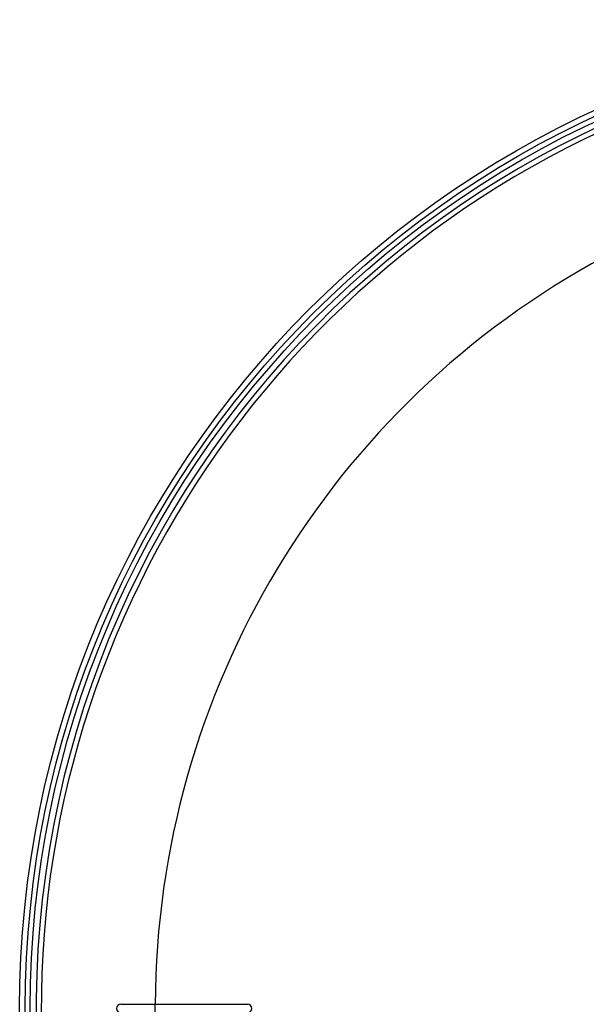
# Model space of a CAD drawing. Header units: millimetres. Extents: x 0 to 297, y 0 to 210.
# Tile 24 of 35: x 246 to 256, y 157 to 175. Entities that reach past the tile are written whole.
import ezdxf

# ---------------------------------------------------------------- set-up
doc = ezdxf.new("R2010")
doc.units = ezdxf.units.MM
doc.header["$LTSCALE"] = 16.335
doc.layers.get('0').update_dxf_attribs({"linetype": 'CONTINUOUS'})
doc.layers.add('08_SURFACES', color=7, linetype='CONTINUOUS')

msp = doc.modelspace()

# ---------------------------------------------------------------- linework, layer by layer
at = {"color": 7, "linetype": 'Continuous'}
for radius in [17.543, 17.355]:
    msp.add_circle((263.63, 157.2), radius, dxfattribs=at)
at = {"color": 9, "linetype": 'Continuous'}
msp.add_circle((263.63, 157.2), 17.443, dxfattribs=at)
at = {"color": 7, "linetype": 'Continuous'}
msp.add_arc((263.63, 157.2), 17.25, 262.157, 262.0955, dxfattribs=at)
at = {"color": 9, "linetype": 'Continuous'}
msp.add_arc((263.63, 157.2), 17.159, 113.5873, 261.134, dxfattribs=at)
at = {"layer": '08_SURFACES', "color": 7, "linetype": 'Continuous'}
msp.add_line((247.88, 157.275), (250.13, 157.275), dxfattribs=at)
at = {"layer": '08_SURFACES', "color": 9, "linetype": 'Continuous'}
for radius, start, end in [(15.138, 118.2519, 179.7161), (15.145, 179.7163, 180.2837)]:
    msp.add_arc((263.63, 157.2), radius, start, end, dxfattribs=at)
at = {"layer": '08_SURFACES', "color": 7, "linetype": 'Continuous'}
for centre, start, end in [((247.88, 157.2), 90, 270), ((250.13, 157.2), 270, 90)]:
    msp.add_arc(centre, 0.075, start, end, dxfattribs=at)

doc.saveas('drawing.dxf')
